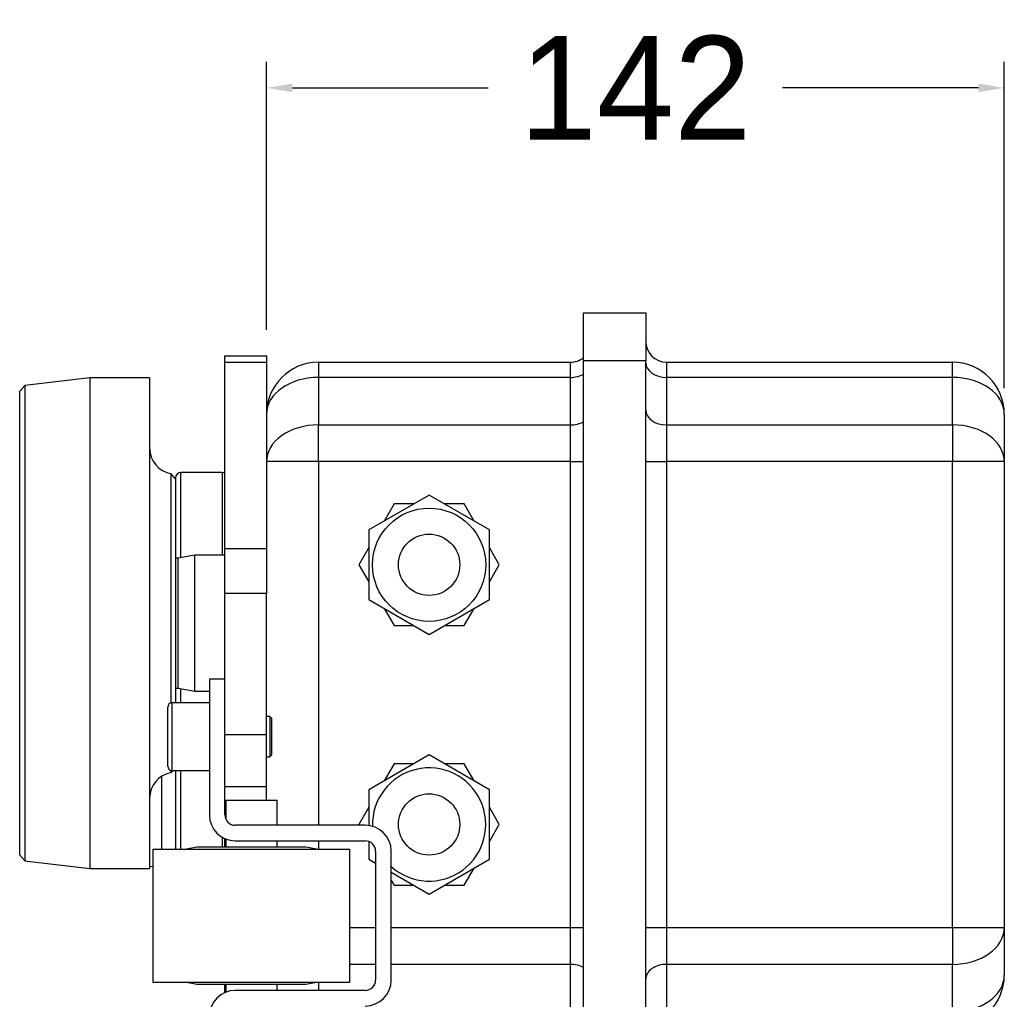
# Model space of a CAD drawing. Header units: millimetres. Extents: x 1088 to 3786, y 72 to 1979.
# Tile 61 of 62: x 2910 to 3100, y 1534 to 1722. Entities that reach past the tile are written whole.
import ezdxf

# ---------------------------------------------------------------- set-up
doc = ezdxf.new("R2010")
doc.units = ezdxf.units.MM
doc.dimstyles.get("Standard").update_dxf_attribs({"dimtxt": 20, "dimasz": 5, "dimexe": 5, "dimexo": 5, "dimgap": 5, "dimtad": 0, "dimtih": 1, "dimtoh": 1, "dimdsep": 46, "dimtxsty": 'Standard', "dimcen": 0.09, "dimadec": 0, "dimazin": 0, "dimtfac": 1, "dimtofl": 0, "dimtmove": 0, "dimatfit": 3, "dimfxl": 0, "dimtolj": 1, "dimtzin": 0, "dimarcsym": 0})

# ---------------------------------------------------------------- blocks, each defined once
blk = doc.blocks.new('*D37')
at = {"color": 0, "lineweight": -2}
for p, q in [((2957.64, 1662.46), (2957.64, 1714.02)), ((3099.64, 1651.21), (3099.64, 1714.02)), ((2962.64, 1709.02), (3000.3, 1709.02)), ((3094.64, 1709.02), (3056.97, 1709.02))]:
    blk.add_line(p, q, dxfattribs=at)
at = {"color": 0, "lineweight": 18}
for points in [[(2962.64, 1709.86), (2962.64, 1708.19), (2957.64, 1709.02)], [(3094.64, 1709.86), (3094.64, 1708.19), (3099.64, 1709.02)]]:
    blk.add_solid(points, dxfattribs=at)
at = {"layer": 'Defpoints', "color": 0, "lineweight": 18}
for p in [(3099.64, 1709.02), (2957.64, 1657.46), (3099.64, 1646.21)]:
    blk.add_point(p, dxfattribs=at)
at = {"color": 0, "lineweight": 18, "insert": (3028.64, 1709.02), "char_height": 20, "attachment_point": 5}
blk.add_mtext('\\A1;142', dxfattribs=at)

msp = doc.modelspace()

# ---------------------------------------------------------------- linework, layer by layer
for p, q in [((3018.637, 1656.459), (3018.637, 1665.709)), ((3018.637, 1665.709), (3030.637, 1665.709)), ((3030.637, 1665.709), (3030.637, 1656.459)), ((2949.637, 1656.142), (2949.637, 1657.459)), ((2949.637, 1657.459), (2957.637, 1657.459)), ((2957.637, 1657.459), (2957.637, 1656.142)), ((3018.637, 1527.959), (3018.637, 1656.459)), ((3030.637, 1656.459), (3018.637, 1656.459)), ((3030.637, 1527.959), (3030.637, 1656.459)), ((2949.637, 1620.339), (2949.637, 1656.142)), ((2957.637, 1656.142), (2949.637, 1656.142)), ((2957.637, 1656.142), (2957.637, 1620.339)), ((2967.637, 1656.209), (3016.137, 1656.209)), ((2967.637, 1656.209), (2967.637, 1653.281)), ((3016.137, 1653.281), (3016.137, 1656.209)), ((3034.637, 1656.209), (3089.637, 1656.209)), ((3034.637, 1656.209), (3034.637, 1653.281)), ((3089.637, 1653.281), (3089.637, 1656.209)), ((2923.637, 1653.209), (2911.13, 1651.727)), ((2935.137, 1653.209), (2923.637, 1653.209)), ((2923.637, 1653.209), (2923.637, 1558.709)), ((2935.137, 1653.209), (2935.137, 1558.709)), ((3016.137, 1653.281), (2967.637, 1653.281)), ((2967.637, 1653.281), (2967.637, 1644.138)), ((3016.137, 1644.138), (3016.137, 1653.281)), ((3089.637, 1653.281), (3034.637, 1653.281)), ((3034.637, 1653.281), (3034.637, 1644.138)), ((3089.637, 1644.138), (3089.637, 1653.281)), ((2911.13, 1651.727), (2910.137, 1650.609)), ((2910.137, 1561.309), (2910.137, 1650.609)), ((2911.13, 1651.727), (2911.13, 1560.192)), ((3099.637, 1646.209), (3099.637, 1637.067)), ((2967.637, 1644.138), (3016.137, 1644.138)), ((2967.637, 1637.067), (2967.637, 1644.138)), ((3016.137, 1637.067), (3016.137, 1644.138)), ((3034.637, 1644.138), (3089.637, 1644.138)), ((3034.637, 1644.138), (3034.637, 1637.067)), ((3089.637, 1644.138), (3089.637, 1637.067)), ((2967.637, 1637.067), (2957.637, 1637.067)), ((3016.137, 1637.067), (2967.637, 1637.067)), ((2967.637, 1637.067), (2967.637, 1567.06)), ((3016.137, 1637.067), (3018.637, 1637.067)), ((3016.137, 1547.352), (3016.137, 1637.067)), ((3030.637, 1637.067), (3034.637, 1637.067)), ((3089.637, 1637.067), (3034.637, 1637.067)), ((3034.637, 1637.067), (3034.637, 1547.352)), ((3099.637, 1637.067), (3089.637, 1637.067)), ((3089.637, 1547.352), (3089.637, 1637.067)), ((3099.637, 1637.067), (3099.637, 1547.352)), ((2940.137, 1633.743), (2939.304, 1634.729)), ((2939.304, 1590.599), (2939.304, 1634.729)), ((2940.137, 1633.959), (2940.137, 1633.744)), ((2940.137, 1633.743), (2940.137, 1590.61)), ((2949.137, 1634.959), (2941.137, 1634.959)), ((2941.137, 1618.555), (2941.137, 1634.959)), ((2949.137, 1634.959), (2949.137, 1619.06)), ((2988.937, 1630.604), (2977.337, 1623.907)), ((3000.537, 1623.907), (2988.937, 1630.604)), ((2982.182, 1628.909), (2980.272, 1625.601)), ((2986.002, 1628.909), (2982.182, 1628.909)), ((2995.692, 1628.909), (2991.872, 1628.909)), ((2997.602, 1625.601), (2995.692, 1628.909)), ((2977.337, 1623.907), (2977.337, 1610.512)), ((3000.537, 1610.512), (3000.537, 1623.907)), ((2949.637, 1611.656), (2949.637, 1620.339)), ((2949.637, 1620.339), (2957.637, 1620.339)), ((2957.637, 1620.339), (2957.637, 1611.656)), ((2977.337, 1620.518), (2975.427, 1617.209)), ((3002.447, 1617.209), (3000.537, 1620.518)), ((2940.637, 1618.459), (2940.137, 1618.459)), ((2943.837, 1619.059), (2940.637, 1618.459)), ((2940.637, 1593.459), (2940.637, 1618.459)), ((2949.637, 1619.059), (2943.837, 1619.059)), ((2943.837, 1592.859), (2943.837, 1619.059)), ((2975.427, 1617.209), (2977.337, 1613.901)), ((3000.537, 1613.901), (3002.447, 1617.209)), ((2957.637, 1611.656), (2949.637, 1611.656)), ((2949.637, 1595.159), (2949.637, 1611.656)), ((2957.637, 1584.459), (2957.637, 1611.656)), ((2977.337, 1610.512), (2988.937, 1603.815)), ((2988.937, 1603.815), (3000.537, 1610.512)), ((2980.272, 1608.818), (2982.182, 1605.509)), ((2995.692, 1605.509), (2997.602, 1608.818)), ((2982.182, 1605.509), (2986.002, 1605.509)), ((2991.872, 1605.509), (2995.692, 1605.509)), ((2949.637, 1595.159), (2946.637, 1595.159)), ((2946.637, 1595.159), (2946.637, 1569.059)), ((2949.637, 1569.059), (2949.637, 1595.159)), ((2940.137, 1593.459), (2940.637, 1593.459)), ((2940.637, 1593.459), (2943.837, 1592.859)), ((2941.137, 1590.613), (2941.137, 1593.367)), ((2943.837, 1592.859), (2946.637, 1592.859)), ((2946.637, 1590.609), (2939.437, 1590.609)), ((2939.437, 1590.609), (2939.437, 1577.609)), ((2938.637, 1578.409), (2938.637, 1589.809)), ((2958.249, 1587.989), (2957.637, 1587.989)), ((2958.637, 1587.601), (2958.249, 1587.989)), ((2958.249, 1587.989), (2958.249, 1584.109)), ((2958.637, 1584.109), (2958.637, 1587.601)), ((2957.637, 1584.459), (2949.637, 1584.459)), ((2957.637, 1574.459), (2957.637, 1584.459)), ((2958.249, 1584.109), (2958.249, 1580.229)), ((2958.637, 1580.617), (2958.637, 1584.109)), ((2958.249, 1580.229), (2958.637, 1580.617)), ((2988.937, 1580.604), (2977.337, 1573.907)), ((3000.537, 1573.907), (2988.937, 1580.604)), ((2957.637, 1580.229), (2958.249, 1580.229)), ((2982.182, 1578.909), (2980.272, 1575.601)), ((2986.002, 1578.909), (2982.182, 1578.909)), ((2995.692, 1578.909), (2991.872, 1578.909)), ((2997.602, 1575.601), (2995.692, 1578.909)), ((2939.304, 1577.19), (2939.304, 1577.621)), ((2939.304, 1577.19), (2939.659, 1577.609)), ((2939.437, 1577.609), (2946.637, 1577.609)), ((2940.137, 1577.609), (2940.137, 1562.459)), ((2941.137, 1562.459), (2941.137, 1577.609)), ((2937.436, 1576.464), (2937.436, 1562.459)), ((2957.637, 1574.459), (2949.637, 1574.459)), ((2957.637, 1571.859), (2957.637, 1574.459)), ((2977.337, 1573.907), (2977.337, 1567.01)), ((3000.537, 1560.512), (3000.537, 1573.907)), ((2949.787, 1571.859), (2949.787, 1568.299)), ((2949.787, 1571.859), (2959.687, 1571.859)), ((2959.687, 1567.059), (2959.687, 1571.859)), ((2977.337, 1570.518), (2975.427, 1567.209)), ((3002.447, 1567.209), (3000.537, 1570.518)), ((2975.427, 1567.209), (2975.514, 1567.059)), ((3000.537, 1563.901), (3002.447, 1567.209)), ((2976.637, 1567.059), (2951.637, 1567.059)), ((2949.137, 1564.728), (2949.137, 1562.859)), ((2949.637, 1564.477), (2949.637, 1564.471)), ((2949.637, 1562.859), (2949.637, 1564.459)), ((2949.678, 1564.459), (2949.637, 1564.459)), ((2949.787, 1564.414), (2949.787, 1562.859)), ((2951.637, 1564.059), (2976.637, 1564.059)), ((2959.687, 1562.859), (2959.687, 1564.059)), ((2967.637, 1564.06), (2967.637, 1562.46)), ((2977.314, 1563.941), (2977.337, 1563.901)), ((2977.337, 1563.933), (2977.337, 1560.512)), ((2935.787, 1562.459), (2935.787, 1536.859)), ((2935.787, 1562.459), (2973.687, 1562.459)), ((2944.237, 1562.859), (2942.237, 1562.459)), ((2954.737, 1562.859), (2944.237, 1562.859)), ((2965.237, 1562.859), (2954.737, 1562.859)), ((2967.237, 1562.459), (2965.237, 1562.859)), ((2973.687, 1536.859), (2973.687, 1562.459)), ((2978.637, 1562.059), (2978.637, 1537.259)), ((2981.637, 1537.259), (2981.637, 1562.059)), ((2910.137, 1561.309), (2911.13, 1560.192)), ((2911.13, 1560.192), (2923.637, 1558.709)), ((2977.337, 1560.512), (2978.637, 1559.762)), ((2988.937, 1553.815), (3000.537, 1560.512)), ((2923.637, 1558.709), (2935.137, 1558.709)), ((2935.137, 1559.21), (2935.787, 1559.145)), ((2981.637, 1558.03), (2988.937, 1553.815)), ((2995.692, 1555.509), (2997.602, 1558.818)), ((2981.637, 1556.454), (2982.182, 1555.509)), ((2982.182, 1555.509), (2986.002, 1555.509)), ((2991.872, 1555.509), (2995.692, 1555.509)), ((2973.688, 1547.352), (2978.638, 1547.352)), ((2981.638, 1547.352), (3016.137, 1547.352)), ((3016.137, 1547.352), (3018.637, 1547.352)), ((3016.137, 1540.281), (3016.137, 1547.352)), ((3030.637, 1547.352), (3034.637, 1547.352)), ((3034.637, 1547.352), (3089.637, 1547.352)), ((3034.637, 1547.352), (3034.637, 1540.281)), ((3089.637, 1547.352), (3089.637, 1540.281)), ((3089.637, 1547.352), (3099.637, 1547.352)), ((3099.637, 1547.352), (3099.637, 1538.209)), ((2978.638, 1540.281), (2973.688, 1540.281)), ((3016.137, 1540.281), (2981.638, 1540.281)), ((3016.137, 1531.138), (3016.137, 1540.281)), ((3034.637, 1540.281), (3034.637, 1531.138)), ((3089.637, 1540.281), (3034.637, 1540.281)), ((3089.637, 1531.138), (3089.637, 1540.281)), ((2935.787, 1536.859), (2973.687, 1536.859)), ((2942.237, 1536.859), (2944.237, 1536.459)), ((2965.237, 1536.459), (2967.237, 1536.859)), ((2967.637, 1536.859), (2967.637, 1535.26)), ((2944.237, 1536.459), (2954.737, 1536.459)), ((2949.637, 1535.759), (2949.637, 1536.46)), ((2949.637, 1534.842), (2949.637, 1535.759)), ((2949.787, 1535.759), (2949.637, 1535.759)), ((2949.787, 1536.459), (2949.787, 1534.905)), ((2976.637, 1535.259), (2951.637, 1535.259)), ((2954.737, 1536.459), (2965.237, 1536.459)), ((2959.687, 1535.259), (2959.687, 1536.459)), ((2949.637, 1534.848), (2949.637, 1534.842))]:
    msp.add_line(p, q)
for centre, radius in [((2988.937, 1617.209), 10.9), ((2988.937, 1617.209), 5.9), ((2988.937, 1567.209), 5.9)]:
    msp.add_circle(centre, radius)
for centre, radius, start, end in [((3034.637, 1660.209), 4, 180, 270), ((3016.137, 1660.209), 4, 270, 308.68313), ((2967.637, 1646.209), 10, 90, 180), ((3089.637, 1646.209), 10, 0, 90), ((2940.137, 1639.659), 5, 180, 260.40593), ((2941.137, 1633.959), 1, 90, 180), ((2949.137, 1633.959), 1, 59.99907, 90), ((2939.437, 1589.809), 0.8, 90, 180), ((2940.137, 1572.259), 5, 99.59407, 180), ((2939.437, 1578.409), 0.8, 180, 270), ((2988.937, 1567.209), 10.9, 227.95417, 181.84881), ((2951.637, 1569.059), 5, 180, 270), ((2951.637, 1569.059), 2, 180, 270), ((2976.637, 1562.059), 5, 0, 90), ((2976.637, 1562.059), 2, 0, 90), ((2976.637, 1537.259), 5, 270, 0), ((2976.637, 1537.259), 2, 270, 0), ((3089.637, 1538.209), 10, 270, 0), ((2951.637, 1530.259), 5, 90, 180)]:
    msp.add_arc(centre, radius, start, end)
for centre, major_axis, start_param, end_param in [((3034.637, 1656.109), (4, 0), 3.1415927, 4.712389), ((2967.637, 1646.209), (-10, 0), 4.712389, 6.2831853), ((3016.137, 1656.109), (4, 0), 4.712389, 5.3875368), ((3089.637, 1646.209), (-10, 0), 3.1415927, 4.712389), ((3034.637, 1646.967), (4, 0), 3.1415927, 4.712389), ((2967.637, 1637.067), (10, 0), 1.5707963, 3.1415927), ((3016.137, 1646.967), (4, 0), 4.712389, 5.3875368), ((3089.637, 1637.067), (10, 0), 0, 1.5707963), ((3089.637, 1547.352), (10, 0), 4.712389, 6.2831853), ((3016.137, 1537.452), (4, 0), 0.8956485, 1.5707963), ((3034.637, 1537.452), (4, 0), 1.5707963, 3.1415927), ((3089.637, 1538.209), (-10, 0), 1.5707963, 3.1415927)]:
    msp.add_ellipse(centre, major_axis=major_axis, ratio=0.7071068, start_param=start_param, end_param=end_param)

# ---------------------------------------------------------------- dimensions: what is measured, and where the dimension line sits
at = {"lineweight": 18}
dim = msp.add_linear_dim(base=(3099.637, 1709.024), p1=(2957.637, 1657.459), p2=(3099.637, 1646.209), dimstyle='Standard', dxfattribs=at)
dim.commit()
dim.dimension.update_dxf_attribs({"geometry": '*D37', "text_midpoint": (3028.637, 1709.024)})

doc.saveas('drawing.dxf')
